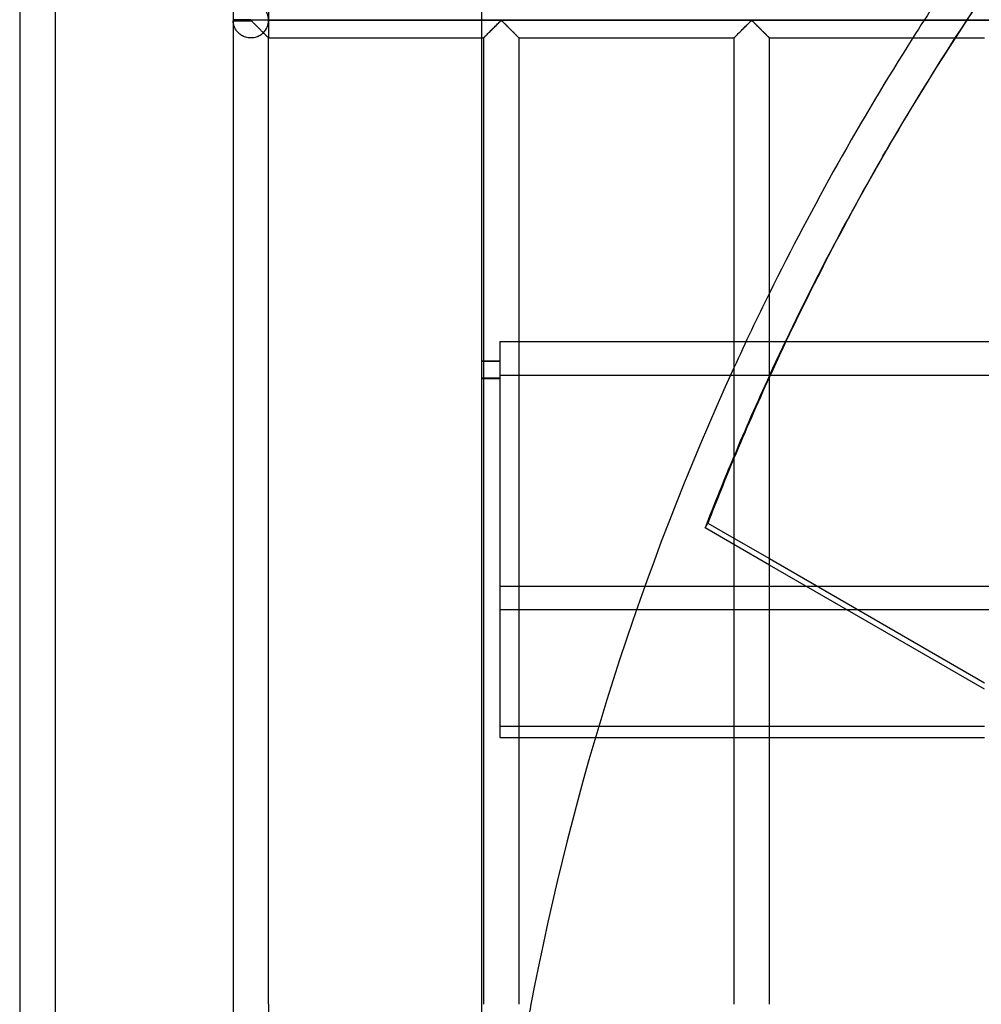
# Model space of a CAD drawing. Header units: millimetres. Extents: x -455 to 455, y -455 to 455.
# Tile 14 of 58: x -455 to -320, y 73 to 211. Entities that reach past the tile are written whole.
import ezdxf

# ---------------------------------------------------------------- set-up
doc = ezdxf.new("R2010")
doc.units = ezdxf.units.MM
doc.layers.add('MAIN-1', color=7, linetype='Continuous')
doc.layers.add('MAIN-2', color=7, linetype='Continuous')

msp = doc.modelspace()

# ---------------------------------------------------------------- linework, layer by layer
at = {"layer": 'MAIN-1'}
for p, q in [((-455, 455), (-455, -455)), ((-425, 352.01), (-425, 211.32)), ((-422.5, 211.32), (-425, 211.32)), ((-425, 211.25), (-422.5, 211.25)), ((-425, 211.18), (-422.5, 211.18)), ((-425, 211.18), (-425, 70.49)), ((-422.5, 211.25), (-422.5, 211.32)), ((422.5, 211.25), (-422.5, 211.25)), ((-422.5, 211.18), (-422.5, 211.25)), ((-422.5, 211.18), (-422.43, 211.15)), ((-422.43, 211.15), (-422.37, 211.1)), ((-422.37, 211.1), (-422.32, 211.06)), ((-422.32, 211.06), (-422.27, 211)), ((-422.27, 211), (-422.21, 210.95)), ((-422.21, 210.95), (-422.15, 210.89)), ((-422.15, 210.89), (-422.09, 210.84)), ((-422.09, 210.84), (-422.03, 210.78)), ((-422.03, 210.78), (-421.97, 210.72)), ((-421.97, 210.72), (-421.91, 210.65)), ((-421.91, 210.65), (-421.84, 210.59)), ((-421.84, 210.59), (-421.77, 210.52)), ((-421.77, 210.52), (-421.71, 210.46)), ((-421.71, 210.46), (-421.64, 210.39)), ((-421.64, 210.39), (-421.57, 210.32)), ((-388.26, 210.28), (-388.15, 210.39)), ((-388.15, 210.39), (-388.03, 210.51)), ((-388.03, 210.51), (-387.91, 210.62)), ((-387.91, 210.62), (-387.8, 210.73)), ((-387.8, 210.73), (-387.7, 210.84)), ((-387.7, 210.84), (-387.6, 210.94)), ((-387.6, 210.94), (-387.5, 211.03)), ((-387.5, 211.03), (-387.41, 211.12)), ((-387.41, 211.12), (-387.29, 211.18)), ((-387.29, 211.18), (-387.22, 211.15)), ((-387.22, 211.15), (-387.16, 211.1)), ((-387.16, 211.1), (-387.11, 211.06)), ((-387.11, 211.06), (-387.06, 211)), ((-387.06, 211), (-387, 210.95)), ((-387, 210.95), (-386.94, 210.89)), ((-386.94, 210.89), (-386.88, 210.84)), ((-386.88, 210.84), (-386.82, 210.78)), ((-386.82, 210.78), (-386.76, 210.72)), ((-386.76, 210.72), (-386.7, 210.65)), ((-386.7, 210.65), (-386.63, 210.59)), ((-386.63, 210.59), (-386.57, 210.52)), ((-386.57, 210.52), (-386.5, 210.46)), ((-386.5, 210.46), (-386.43, 210.39)), ((-386.43, 210.39), (-386.37, 210.32)), ((-353.05, 210.28), (-352.94, 210.39)), ((-352.94, 210.39), (-352.82, 210.51)), ((-352.82, 210.51), (-352.71, 210.62)), ((-352.71, 210.62), (-352.59, 210.73)), ((-352.59, 210.73), (-352.49, 210.84)), ((-352.49, 210.84), (-352.39, 210.94)), ((-352.39, 210.94), (-352.29, 211.03)), ((-352.29, 211.03), (-352.2, 211.12)), ((-352.2, 211.12), (-352.08, 211.18)), ((-352.08, 211.18), (-352.01, 211.15)), ((-352.01, 211.15), (-351.96, 211.1)), ((-351.96, 211.1), (-351.9, 211.06)), ((-351.9, 211.06), (-351.85, 211)), ((-351.85, 211), (-351.79, 210.95)), ((-351.79, 210.95), (-351.74, 210.89)), ((-351.74, 210.89), (-351.68, 210.84)), ((-351.68, 210.84), (-351.62, 210.78)), ((-351.62, 210.78), (-351.55, 210.72)), ((-351.55, 210.72), (-351.49, 210.65)), ((-351.49, 210.65), (-351.42, 210.59)), ((-351.42, 210.59), (-351.36, 210.52)), ((-351.36, 210.52), (-351.29, 210.46)), ((-351.29, 210.46), (-351.22, 210.39)), ((-351.22, 210.39), (-351.16, 210.32)), ((-421.57, 210.32), (-421.51, 210.25)), ((-421.51, 210.25), (-421.44, 210.18)), ((-421.44, 210.18), (-421.37, 210.12)), ((-421.37, 210.12), (-421.3, 210.05)), ((-421.3, 210.05), (-421.23, 209.98)), ((-421.23, 209.98), (-421.16, 209.91)), ((-421.16, 209.91), (-421.09, 209.84)), ((-421.09, 209.84), (-421.03, 209.77)), ((-421.03, 209.77), (-420.96, 209.71)), ((-420.96, 209.71), (-420.89, 209.64)), ((-420.89, 209.64), (-420.83, 209.58)), ((-420.83, 209.58), (-420.77, 209.51)), ((-420.77, 209.51), (-420.7, 209.45)), ((-420.7, 209.45), (-420.64, 209.39)), ((-420.64, 209.39), (-420.58, 209.33)), ((-420.58, 209.33), (-420.53, 209.27)), ((-420.53, 209.27), (-420.47, 209.22)), ((-420.47, 209.22), (-420.41, 209.16)), ((-420.41, 209.16), (-420.36, 209.11)), ((-420.36, 209.11), (-420.31, 209.06)), ((-420.31, 209.06), (-420.26, 209.01)), ((-420.26, 209.01), (-420.22, 208.97)), ((-389.55, 208.99), (-389.47, 209.07)), ((-389.47, 209.07), (-389.38, 209.16)), ((-389.38, 209.16), (-389.29, 209.25)), ((-389.29, 209.25), (-389.18, 209.36)), ((-389.18, 209.36), (-389.08, 209.46)), ((-389.08, 209.46), (-388.97, 209.57)), ((-388.97, 209.57), (-388.86, 209.68)), ((-388.86, 209.68), (-388.74, 209.8)), ((-388.74, 209.8), (-388.62, 209.92)), ((-388.62, 209.92), (-388.5, 210.04)), ((-388.5, 210.04), (-388.38, 210.16)), ((-388.38, 210.16), (-388.26, 210.28)), ((-386.37, 210.32), (-386.3, 210.25)), ((-386.3, 210.25), (-386.23, 210.18)), ((-386.23, 210.18), (-386.16, 210.12)), ((-386.16, 210.12), (-386.09, 210.05)), ((-386.09, 210.05), (-386.02, 209.98)), ((-386.02, 209.98), (-385.95, 209.91)), ((-385.95, 209.91), (-385.88, 209.84)), ((-385.88, 209.84), (-385.82, 209.77)), ((-385.82, 209.77), (-385.75, 209.71)), ((-385.75, 209.71), (-385.68, 209.64)), ((-385.68, 209.64), (-385.62, 209.58)), ((-385.62, 209.58), (-385.56, 209.51)), ((-385.56, 209.51), (-385.5, 209.45)), ((-385.5, 209.45), (-385.44, 209.39)), ((-385.44, 209.39), (-385.38, 209.33)), ((-385.38, 209.33), (-385.32, 209.27)), ((-385.32, 209.27), (-385.26, 209.22)), ((-385.26, 209.22), (-385.21, 209.16)), ((-385.21, 209.16), (-385.15, 209.11)), ((-385.15, 209.11), (-385.1, 209.06)), ((-385.1, 209.06), (-385.06, 209.01)), ((-385.06, 209.01), (-385.01, 208.97)), ((-354.34, 208.99), (-354.26, 209.07)), ((-354.26, 209.07), (-354.17, 209.16)), ((-354.17, 209.16), (-354.08, 209.25)), ((-354.08, 209.25), (-353.98, 209.36)), ((-353.98, 209.36), (-353.87, 209.46)), ((-353.87, 209.46), (-353.76, 209.57)), ((-353.76, 209.57), (-353.65, 209.68)), ((-353.65, 209.68), (-353.53, 209.8)), ((-353.53, 209.8), (-353.41, 209.92)), ((-353.41, 209.92), (-353.29, 210.04)), ((-353.29, 210.04), (-353.17, 210.16)), ((-353.17, 210.16), (-353.05, 210.28)), ((-351.16, 210.32), (-351.09, 210.25)), ((-351.09, 210.25), (-351.02, 210.18)), ((-351.02, 210.18), (-350.95, 210.12)), ((-350.95, 210.12), (-350.88, 210.05)), ((-350.88, 210.05), (-350.81, 209.98)), ((-350.81, 209.98), (-350.74, 209.91)), ((-350.74, 209.91), (-350.68, 209.84)), ((-350.68, 209.84), (-350.61, 209.77)), ((-350.61, 209.77), (-350.54, 209.71)), ((-350.54, 209.71), (-350.48, 209.64)), ((-350.48, 209.64), (-350.41, 209.58)), ((-350.41, 209.58), (-350.35, 209.51)), ((-350.35, 209.51), (-350.29, 209.45)), ((-350.29, 209.45), (-350.23, 209.39)), ((-350.23, 209.39), (-350.17, 209.33)), ((-350.17, 209.33), (-350.11, 209.27)), ((-350.11, 209.27), (-350.05, 209.22)), ((-350.05, 209.22), (-350, 209.16)), ((-350, 209.16), (-349.94, 209.11)), ((-349.94, 209.11), (-349.89, 209.06)), ((-349.89, 209.06), (-349.85, 209.01)), ((-349.85, 209.01), (-349.8, 208.97)), ((-420.22, 208.97), (-420.18, 208.93)), ((-420.18, 208.93), (-420.14, 208.89)), ((-420.14, 208.89), (-420.11, 208.86)), ((-420.11, 208.86), (-420.08, 208.83)), ((-420.08, 208.83), (-420.06, 208.81)), ((-420.06, 208.81), (-420.04, 208.79)), ((-420.04, 208.79), (-420.02, 208.77)), ((-420.02, 208.77), (-420.01, 208.76)), ((-420.01, 208.76), (-420, 208.75)), ((-420, 72.92), (-420, 208.75)), ((-420, 208.75), (-420, 208.75)), ((-420, 208.75), (-389.79, 208.75)), ((-390, 72.92), (-390, 208.75)), ((-389.79, 208.75), (-389.78, 208.76)), ((-389.79, 208.75), (-389.79, 72.92)), ((-389.78, 208.76), (-389.76, 208.78)), ((-389.76, 208.78), (-389.73, 208.81)), ((-389.73, 208.81), (-389.68, 208.86)), ((-389.68, 208.86), (-389.62, 208.92)), ((-389.62, 208.92), (-389.55, 208.99)), ((-385.01, 208.97), (-384.97, 208.93)), ((-384.97, 208.93), (-384.94, 208.89)), ((-384.94, 208.89), (-384.9, 208.86)), ((-384.9, 208.86), (-384.87, 208.83)), ((-384.87, 208.83), (-384.85, 208.81)), ((-384.85, 208.81), (-384.83, 208.79)), ((-384.83, 208.79), (-384.81, 208.77)), ((-384.81, 208.77), (-384.8, 208.76)), ((-384.8, 208.76), (-384.79, 208.75)), ((-384.79, 72.92), (-384.79, 208.75)), ((-384.79, 208.75), (-384.79, 208.75)), ((-384.79, 208.75), (-354.58, 208.75)), ((-354.58, 208.76), (-354.55, 208.78)), ((-354.58, 208.75), (-354.58, 208.76)), ((-354.58, 208.75), (-354.58, 72.92)), ((-354.55, 208.78), (-354.52, 208.81)), ((-354.52, 208.81), (-354.47, 208.86)), ((-354.47, 208.86), (-354.41, 208.92)), ((-354.41, 208.92), (-354.34, 208.99)), ((-349.8, 208.97), (-349.76, 208.93)), ((-349.76, 208.93), (-349.73, 208.89)), ((-349.73, 208.89), (-349.69, 208.86)), ((-349.69, 208.86), (-349.67, 208.83)), ((-349.67, 208.83), (-349.64, 208.81)), ((-349.64, 208.81), (-349.62, 208.79)), ((-349.62, 208.79), (-349.6, 208.77)), ((-349.6, 208.77), (-349.59, 208.76)), ((-349.59, 208.76), (-349.59, 208.75)), ((-349.59, 208.75), (-349.58, 208.75)), ((-349.58, 72.92), (-349.58, 208.75)), ((-349.58, 208.75), (-319.37, 208.75)), ((-333.62, 192.16), (-333.22, 192.84)), ((-349.58, 166.07), (-347.35, 166.07)), ((-354.58, 161.31), (-355.08, 161.31)), ((-349.57, 161.31), (-349.58, 161.31)), ((-358.63, 139.89), (-358.24, 140.56)), ((-354.58, 137.55), (-358.63, 139.89)), ((-358.24, 140.56), (-354.58, 138.45)), ((-349.58, 135.57), (-319.37, 118.12)), ((-319.37, 117.22), (-349.58, 134.66)), ((-368.25, 128.42), (-354.58, 128.42)), ((-349.58, 128.42), (-338.78, 128.42)), ((-354.58, 111.98), (-373.58, 111.98)), ((-319.37, 111.98), (-349.58, 111.98)), ((-374.04, 110.44), (-354.58, 110.44)), ((-349.58, 110.44), (-319.37, 110.44))]:
    msp.add_line(p, q, dxfattribs=at)
for centre, radius, start, end in [((-422.5, 211.25), 2.5, 178.3794, 180), ((-422.5, 211.25), 2.5, 180, 181.6206), ((0, 0), 390, 147.6387, 153.685), ((0, 0), 390, 155.393, 169.2242)]:
    msp.add_arc(centre, radius, start, end, dxfattribs=at)
for centre, major_axis, start_param, end_param in [((0.2, 0.34), (-333.42, 192.5), -0.049039, 0), ((0.2, 0.34), (-333.42, 192.5), 0, 0.093912), ((-0.2, -0.34), (333.42, -192.5), 3.141593, 3.233037), ((-0.2, -0.34), (333.42, -192.5), -3.017516, -2.989054), ((0.2, 0.34), (-333.42, 192.5), 0.126738, 0.152539)]:
    msp.add_ellipse(centre, major_axis=major_axis, ratio=0.987688, start_param=start_param, end_param=end_param, dxfattribs=at)
at = {"layer": 'MAIN-2'}
for p, q in [((-450, 450), (-450, -450)), ((-420, 213.75), (-420, 211.32)), ((-390, 208.75), (-390, 213.75)), ((-425, 211.25), (-425, 211.25)), ((-425, 211.12), (-425, 211.18)), ((-424.99, 211.05), (-425, 211.12)), ((-424.98, 210.97), (-424.99, 211.05)), ((-424.97, 210.88), (-424.98, 210.97)), ((-424.96, 210.79), (-424.97, 210.88)), ((-424.94, 210.7), (-424.96, 210.79)), ((-424.91, 210.6), (-424.94, 210.7)), ((-424.88, 210.5), (-424.91, 210.6)), ((-424.85, 210.39), (-424.88, 210.5)), ((-424.81, 210.29), (-424.85, 210.39)), ((-420, 211.25), (420, 211.25)), ((-420, 211.25), (-420, 211.25)), ((-420, 211.18), (-420, 208.75)), ((-388.11, 210.43), (-388.2, 210.34)), ((-388.01, 210.53), (-388.11, 210.43)), ((-387.92, 210.62), (-388.01, 210.53)), ((-387.83, 210.71), (-387.92, 210.62)), ((-387.74, 210.79), (-387.83, 210.71)), ((-387.66, 210.88), (-387.74, 210.79)), ((-387.58, 210.96), (-387.66, 210.88)), ((-387.5, 211.03), (-387.58, 210.96)), ((-387.43, 211.1), (-387.5, 211.03)), ((-387.35, 211.16), (-387.43, 211.1)), ((-387.24, 211.16), (-387.35, 211.16)), ((-387.16, 211.1), (-387.24, 211.16)), ((-387.08, 211.03), (-387.16, 211.1)), ((-387.01, 210.96), (-387.08, 211.03)), ((-386.93, 210.88), (-387.01, 210.96)), ((-386.84, 210.79), (-386.93, 210.88)), ((-386.75, 210.71), (-386.84, 210.79)), ((-386.66, 210.62), (-386.75, 210.71)), ((-386.57, 210.53), (-386.66, 210.62)), ((-386.48, 210.43), (-386.57, 210.53)), ((-386.38, 210.34), (-386.48, 210.43)), ((-352.9, 210.43), (-352.99, 210.34)), ((-352.8, 210.53), (-352.9, 210.43)), ((-352.71, 210.62), (-352.8, 210.53)), ((-352.62, 210.71), (-352.71, 210.62)), ((-352.53, 210.79), (-352.62, 210.71)), ((-352.45, 210.88), (-352.53, 210.79)), ((-352.37, 210.96), (-352.45, 210.88)), ((-352.29, 211.03), (-352.37, 210.96)), ((-352.22, 211.1), (-352.29, 211.03)), ((-352.14, 211.16), (-352.22, 211.1)), ((-352.03, 211.16), (-352.14, 211.16)), ((-351.95, 211.1), (-352.03, 211.16)), ((-351.88, 211.03), (-351.95, 211.1)), ((-351.8, 210.96), (-351.88, 211.03)), ((-351.72, 210.88), (-351.8, 210.96)), ((-351.63, 210.79), (-351.72, 210.88)), ((-351.55, 210.71), (-351.63, 210.79)), ((-351.46, 210.62), (-351.55, 210.71)), ((-351.36, 210.53), (-351.46, 210.62)), ((-351.27, 210.43), (-351.36, 210.53)), ((-351.18, 210.34), (-351.27, 210.43)), ((-424.76, 210.18), (-424.81, 210.29)), ((-424.71, 210.08), (-424.76, 210.18)), ((-424.65, 209.97), (-424.71, 210.08)), ((-424.58, 209.87), (-424.65, 209.97)), ((-424.51, 209.76), (-424.58, 209.87)), ((-424.43, 209.66), (-424.51, 209.76)), ((-424.34, 209.56), (-424.43, 209.66)), ((-424.25, 209.46), (-424.34, 209.56)), ((-424.15, 209.37), (-424.25, 209.46)), ((-424.04, 209.28), (-424.15, 209.37)), ((-423.92, 209.19), (-424.04, 209.28)), ((-423.79, 209.11), (-423.92, 209.19)), ((-423.66, 209.03), (-423.79, 209.11)), ((-423.52, 208.97), (-423.66, 209.03)), ((-421.32, 209.05), (-421.46, 208.98)), ((-421.18, 209.12), (-421.32, 209.05)), ((-421.06, 209.21), (-421.18, 209.12)), ((-420.94, 209.3), (-421.06, 209.21)), ((-420.83, 209.39), (-420.94, 209.3)), ((-420.73, 209.48), (-420.83, 209.39)), ((-420.67, 209.42), (-420.73, 209.48)), ((-420.61, 209.36), (-420.67, 209.42)), ((-420.55, 209.3), (-420.61, 209.36)), ((-420.49, 209.24), (-420.55, 209.3)), ((-420.43, 209.18), (-420.49, 209.24)), ((-420.38, 209.13), (-420.43, 209.18)), ((-420.33, 209.07), (-420.38, 209.13)), ((-420.28, 209.03), (-420.33, 209.07)), ((-420.23, 208.98), (-420.28, 209.03)), ((-389.52, 209.02), (-389.58, 208.96)), ((-389.45, 209.09), (-389.52, 209.02)), ((-389.38, 209.16), (-389.45, 209.09)), ((-389.3, 209.24), (-389.38, 209.16)), ((-389.22, 209.32), (-389.3, 209.24)), ((-389.13, 209.41), (-389.22, 209.32)), ((-389.05, 209.49), (-389.13, 209.41)), ((-388.96, 209.58), (-389.05, 209.49)), ((-388.87, 209.67), (-388.96, 209.58)), ((-388.78, 209.76), (-388.87, 209.67)), ((-388.68, 209.86), (-388.78, 209.76)), ((-388.59, 209.95), (-388.68, 209.86)), ((-388.49, 210.05), (-388.59, 209.95)), ((-388.39, 210.15), (-388.49, 210.05)), ((-388.3, 210.24), (-388.39, 210.15)), ((-388.2, 210.34), (-388.3, 210.24)), ((-386.29, 210.24), (-386.38, 210.34)), ((-386.19, 210.15), (-386.29, 210.24)), ((-386.09, 210.05), (-386.19, 210.15)), ((-386, 209.95), (-386.09, 210.05)), ((-385.9, 209.86), (-386, 209.95)), ((-385.81, 209.76), (-385.9, 209.86)), ((-385.71, 209.67), (-385.81, 209.76)), ((-385.62, 209.58), (-385.71, 209.67)), ((-385.54, 209.49), (-385.62, 209.58)), ((-385.45, 209.41), (-385.54, 209.49)), ((-385.37, 209.32), (-385.45, 209.41)), ((-385.28, 209.24), (-385.37, 209.32)), ((-385.21, 209.16), (-385.28, 209.24)), ((-385.13, 209.09), (-385.21, 209.16)), ((-385.07, 209.02), (-385.13, 209.09)), ((-385, 208.96), (-385.07, 209.02)), ((-354.31, 209.02), (-354.37, 208.96)), ((-354.24, 209.09), (-354.31, 209.02)), ((-354.17, 209.16), (-354.24, 209.09)), ((-354.09, 209.24), (-354.17, 209.16)), ((-354.01, 209.32), (-354.09, 209.24)), ((-353.93, 209.41), (-354.01, 209.32)), ((-353.84, 209.49), (-353.93, 209.41)), ((-353.75, 209.58), (-353.84, 209.49)), ((-353.66, 209.67), (-353.75, 209.58)), ((-353.57, 209.76), (-353.66, 209.67)), ((-353.47, 209.86), (-353.57, 209.76)), ((-353.38, 209.95), (-353.47, 209.86)), ((-353.28, 210.05), (-353.38, 209.95)), ((-353.18, 210.15), (-353.28, 210.05)), ((-353.09, 210.24), (-353.18, 210.15)), ((-352.99, 210.34), (-353.09, 210.24)), ((-351.08, 210.24), (-351.18, 210.34)), ((-350.98, 210.15), (-351.08, 210.24)), ((-350.89, 210.05), (-350.98, 210.15)), ((-350.79, 209.95), (-350.89, 210.05)), ((-350.69, 209.86), (-350.79, 209.95)), ((-350.6, 209.76), (-350.69, 209.86)), ((-350.51, 209.67), (-350.6, 209.76)), ((-350.42, 209.58), (-350.51, 209.67)), ((-350.33, 209.49), (-350.42, 209.58)), ((-350.24, 209.41), (-350.33, 209.49)), ((-350.16, 209.32), (-350.24, 209.41)), ((-350.08, 209.24), (-350.16, 209.32)), ((-350, 209.16), (-350.08, 209.24)), ((-349.93, 209.09), (-350, 209.16)), ((-349.86, 209.02), (-349.93, 209.09)), ((-349.8, 208.96), (-349.86, 209.02)), ((-423.37, 208.91), (-423.52, 208.97)), ((-423.21, 208.85), (-423.37, 208.91)), ((-423.06, 208.81), (-423.21, 208.85)), ((-422.89, 208.78), (-423.06, 208.81)), ((-422.73, 208.76), (-422.89, 208.78)), ((-422.57, 208.75), (-422.73, 208.76)), ((-422.4, 208.75), (-422.57, 208.75)), ((-422.24, 208.76), (-422.4, 208.75)), ((-422.07, 208.79), (-422.24, 208.76)), ((-421.91, 208.82), (-422.07, 208.79)), ((-421.76, 208.86), (-421.91, 208.82)), ((-421.6, 208.92), (-421.76, 208.86)), ((-421.46, 208.98), (-421.6, 208.92)), ((-420.19, 208.94), (-420.23, 208.98)), ((-420.15, 208.9), (-420.19, 208.94)), ((-420.12, 208.87), (-420.15, 208.9)), ((-420.09, 208.84), (-420.12, 208.87)), ((-420.06, 208.81), (-420.09, 208.84)), ((-420.04, 208.79), (-420.06, 208.81)), ((-420.02, 208.77), (-420.04, 208.79)), ((-420.01, 208.76), (-420.02, 208.77)), ((-420, 208.75), (-420.01, 208.76)), ((-420, 208.75), (-420, 208.75)), ((-389.77, 208.77), (-389.79, 208.75)), ((-389.79, 208.75), (-389.79, 208.75)), ((-389.75, 208.79), (-389.77, 208.77)), ((-389.72, 208.82), (-389.75, 208.79)), ((-389.68, 208.86), (-389.72, 208.82)), ((-389.63, 208.91), (-389.68, 208.86)), ((-389.58, 208.96), (-389.63, 208.91)), ((-384.95, 208.91), (-385, 208.96)), ((-384.9, 208.86), (-384.95, 208.91)), ((-384.86, 208.82), (-384.9, 208.86)), ((-384.83, 208.79), (-384.86, 208.82)), ((-384.81, 208.77), (-384.83, 208.79)), ((-384.8, 208.75), (-384.81, 208.77)), ((-384.79, 208.75), (-384.8, 208.75)), ((-354.56, 208.77), (-354.58, 208.75)), ((-354.58, 208.75), (-354.58, 208.75)), ((-354.54, 208.79), (-354.56, 208.77)), ((-354.51, 208.82), (-354.54, 208.79)), ((-354.47, 208.86), (-354.51, 208.82)), ((-354.42, 208.91), (-354.47, 208.86)), ((-354.37, 208.96), (-354.42, 208.91)), ((-349.74, 208.91), (-349.8, 208.96)), ((-349.69, 208.86), (-349.74, 208.91)), ((-349.66, 208.82), (-349.69, 208.86)), ((-349.62, 208.79), (-349.66, 208.82)), ((-349.6, 208.77), (-349.62, 208.79)), ((-349.59, 208.75), (-349.6, 208.77)), ((-349.58, 208.75), (-349.59, 208.75)), ((-387.5, 166.07), (-387.5, 161.31)), ((-387.5, 166.07), (-349.58, 166.07)), ((-347.35, 166.07), (-171.29, 166.07)), ((-390, 163.39), (-387.5, 163.39)), ((-390, 163.33), (-387.5, 163.33)), ((-387.5, 160.95), (-390, 160.95)), ((-390, 160.89), (-387.5, 160.89)), ((-387.5, 161.31), (-387.5, 128.42)), ((-355.08, 161.31), (-387.5, 161.31)), ((-349.58, 161.31), (-354.58, 161.31)), ((-163.06, 161.31), (-349.57, 161.31)), ((-354.58, 138.45), (-349.58, 135.57)), ((-349.58, 134.66), (-354.58, 137.55)), ((387.5, 131.63), (-387.5, 131.63)), ((-387.5, 128.42), (-368.25, 128.42)), ((-387.5, 128.42), (-387.5, 111.98)), ((-354.58, 128.42), (-349.58, 128.42)), ((-338.78, 128.42), (-103.13, 128.42)), ((-373.58, 111.98), (-387.5, 111.98)), ((-387.5, 111.98), (-387.5, 110.44)), ((-349.58, 111.98), (-354.58, 111.98)), ((-387.5, 110.44), (-374.04, 110.44)), ((-354.58, 110.44), (-349.58, 110.44)), ((-420, 72.92), (-420, 70.49)), ((-390, 67.92), (-390, 72.92))]:
    msp.add_line(p, q, dxfattribs=at)
for start, end in [(146.7648, 147.6387), (153.685, 155.393), (169.2242, 169.9711)]:
    msp.add_arc((0, 0), 390, start, end, dxfattribs=at)
for centre, major_axis, ratio, start_param, end_param in [((-0.2, -0.34), (333.42, -192.5), 0.987688, 2.989054, 3.141593), ((0.2, 0.34), (-333.42, 192.5), 0.987688, -0.06477, -0.049039), ((-422.5, 211.25), (2.5, 0), 1, 0, 0.785798), ((-422.5, 211.25), (2.5, 0), 1, -0.785798, 0), ((-0.2, -0.34), (333.42, -192.5), 0.987688, -3.050148, -3.017516), ((0.2, 0.34), (-333.42, 192.5), 0.987688, 0.093912, 0.126738)]:
    msp.add_ellipse(centre, major_axis=major_axis, ratio=ratio, start_param=start_param, end_param=end_param, dxfattribs=at)

doc.saveas('drawing.dxf')
